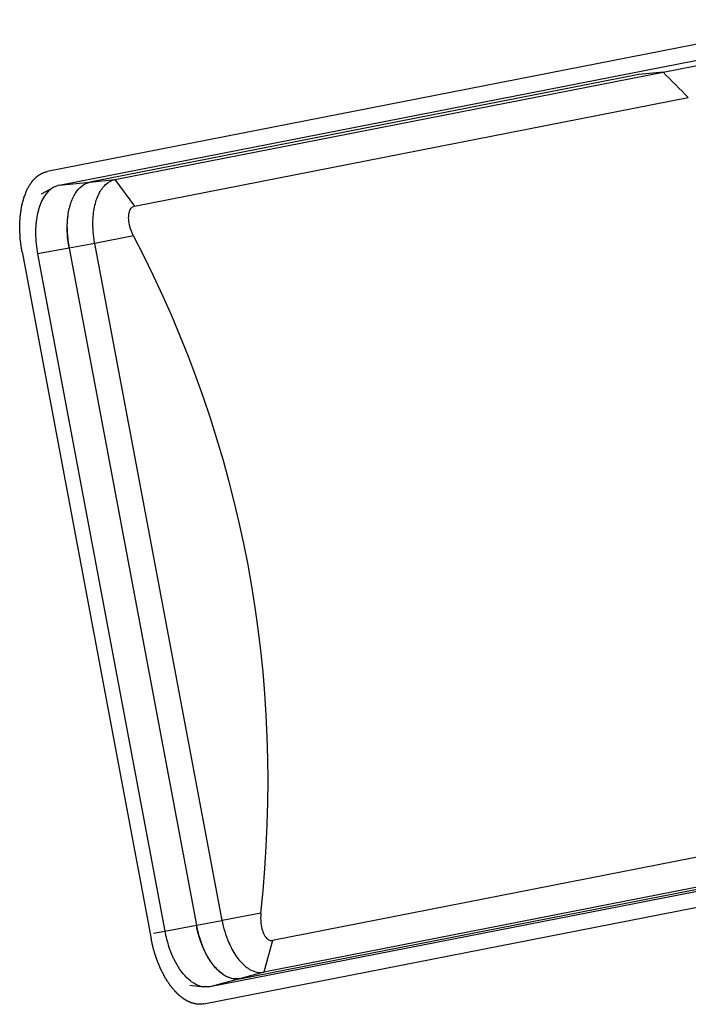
# Paper-space layout '45651_1_3' of a CAD drawing. Header units: millimetres. Extents: x -231 to 594, y 0 to 420.
# Tile 10 of 247: x -146.51 to -139.91, y 261.45 to 271.17. Entities that reach past the tile are written whole.
import ezdxf

# ---------------------------------------------------------------- set-up
doc = ezdxf.new("R2010")
doc.units = ezdxf.units.MM
doc.header["$LTSCALE"] = 32.67
doc.layers.get('0').update_dxf_attribs({"linetype": 'CONTINUOUS'})
doc.layers.add('03__ASM_ALL_CURVES', color=7, linetype='CONTINUOUS')

psp = doc.layouts.new('45651_1_3')

# ---------------------------------------------------------------- linework, layer by layer
at = {"color": 6, "linetype": 'CONTINUOUS'}
for p, q in [((-140.1625, 270.6535), (-137.9832, 271.0805)), ((-146.1228, 269.5384), (-138.5048, 271.0307)), ((-146.2966, 269.4541), (-146.1753, 269.5195)), ((-146.1228, 269.5384), (-146.1753, 269.5195)), ((-146.1228, 269.5384), (-145.8193, 269.5689)), ((-146.024, 268.9174), (-146.3361, 268.8596)), ((-146.3361, 268.8596), (-145.08, 262.1767)), ((-137.0177, 263.119), (-144.6357, 261.6267)), ((-145.08, 262.1767), (-144.7679, 262.2345)), ((-145.1903, 262.1566), (-145.08, 262.1767)), ((-144.8319, 261.6427), (-144.6953, 261.625)), ((-144.6357, 261.6267), (-144.6953, 261.625)), ((-144.3414, 261.7067), (-144.6357, 261.6267))]:
    psp.add_line(p, q, dxfattribs=at)
at = {"color": 7, "linetype": 'CONTINUOUS'}
for p, q in [((-145.5733, 269.5936), (-140.1625, 270.6535)), ((-140.1625, 270.6535), (-140.4014, 270.6302)), ((-140.4014, 270.6302), (-145.8193, 269.5689)), ((-145.379, 269.3321), (-139.9138, 270.4027)), ((-145.8193, 269.5689), (-145.5733, 269.5936)), ((-145.5733, 269.5936), (-145.379, 269.3321)), ((-145.3879, 269.0373), (-145.7711, 268.9643)), ((-145.7711, 268.9643), (-146.024, 268.9174)), ((-146.024, 268.9174), (-144.7679, 262.2345)), ((-144.5149, 262.2814), (-145.7711, 268.9643)), ((-138.5516, 263.1554), (-144.0168, 262.0848)), ((-138.6923, 262.8314), (-144.103, 261.7715)), ((-144.3414, 261.7067), (-138.9236, 262.768)), ((-144.1318, 262.3544), (-144.5149, 262.2814)), ((-144.7679, 262.2345), (-144.5149, 262.2814)), ((-144.0168, 262.0848), (-144.103, 261.7715)), ((-144.103, 261.7715), (-144.3414, 261.7067))]:
    psp.add_line(p, q, dxfattribs=at)
for centre, radius, start, end in [((-145.2097, 269.126), 0.8328, 173.17219, 173.63594), ((-145.0279, 269.1163), 1.015, 179.64654, 182.55549), ((-144.947, 269.1206), 1.0961, 182.5902, 190.44731), ((-144.9365, 269.1218), 1.1066, 190.40981, 190.64523), ((-144.7191, 269.162), 1.0704, 190.32748, 190.6452), ((-143.6935, 262.4357), 1.093, 190.60393, 198.70519), ((-143.7713, 262.4101), 1.0112, 198.7474, 201.28543)]:
    psp.add_arc(centre, radius, start, end, dxfattribs=at)
at = {"color": 6, "linetype": 'CONTINUOUS'}
psp.add_arc((-143.9609, 262.3862), 1.1386, 190.60125, 198.76645, dxfattribs=at)
at = {"color": 7, "linetype": 'CONTINUOUS'}
for centre, major_axis, ratio, start_param, end_param in [((-142.8369, 266.4766), (-7.9061, 8.6171), 0.412412, 4.79086, 4.821179), ((-179.4313, 259.0878), (35.1653, 6.7454), 0.564135, -0.171222, 0.167022)]:
    psp.add_ellipse(centre, major_axis=major_axis, ratio=ratio, start_param=start_param, end_param=end_param, dxfattribs=at)
for points, knots in [([(-145.7721, 268.9701), (-145.7789, 269.007), (-145.7884, 269.0805), (-145.7911, 269.2053), (-145.7756, 269.3364), (-145.7327, 269.4616), (-145.6665, 269.5543), (-145.6037, 269.5876), (-145.5733, 269.5936)], [0, 0, 0, 0, 0.158719, 0.31317, 0.527942, 0.714146, 0.86856, 1, 1, 1, 1]), ([(-146.0366, 269.225), (-146.0313, 269.2691), (-146.015, 269.3509), (-145.969, 269.4579), (-145.9042, 269.5357), (-145.8471, 269.5634), (-145.8193, 269.5689)], [0, 0, 0, 0, 0.308915, 0.576613, 0.802519, 1, 1, 1, 1]), ([(-145.3879, 269.0373), (-145.4035, 269.0672), (-145.4244, 269.1214), (-145.4383, 269.199), (-145.4363, 269.2606), (-145.4195, 269.3105), (-145.3923, 269.3295), (-145.379, 269.3321)], [0, 0, 0, 0, 0.310699, 0.530902, 0.722573, 0.875514, 1, 1, 1, 1]), ([(-144.1318, 262.3544), (-144.1354, 262.3209), (-144.1353, 262.2629), (-144.1201, 262.1857), (-144.096, 262.1294), (-144.0622, 262.0894), (-144.03, 262.0822), (-144.0168, 262.0848)], [0, 0, 0, 0, 0.311944, 0.53231, 0.723526, 0.875685, 1, 1, 1, 1]), ([(-144.5149, 262.2814), (-144.508, 262.2443), (-144.4904, 262.1718), (-144.4479, 262.0537), (-144.386, 261.9365), (-144.3004, 261.835), (-144.2045, 261.7728), (-144.1335, 261.7655), (-144.103, 261.7715)], [0, 0, 0, 0, 0.159087, 0.31385, 0.528784, 0.714747, 0.868688, 1, 1, 1, 1]), ([(-144.3414, 261.7067), (-144.3698, 261.7011), (-144.4345, 261.7057), (-144.5249, 261.7562), (-144.6078, 261.8419), (-144.6529, 261.9145), (-144.6739, 261.955)], [0, 0, 0, 0, 0.19681, 0.422121, 0.690092, 1, 1, 1, 1])]:
    psp.add_open_spline(points, degree=3, knots=knots, dxfattribs=at)
at = {"color": 6, "linetype": 'CONTINUOUS'}
for points, knots in [([(-146.2039, 269.5008), (-146.2799, 269.4425), (-146.3439, 269.2786), (-146.3615, 269.0563), (-146.3486, 268.9257), (-146.3361, 268.8596)], [0, 0, 0, 0, 0.424776, 0.701531, 1, 1, 1, 1]), ([(-146.0249, 268.9219), (-146.0296, 268.9476), (-146.0444, 269.0478), (-146.0456, 269.1504), (-146.0366, 269.225)], [0, 0, 0, 0, 0.25793, 1, 1, 1, 1]), ([(-144.3414, 261.7067), (-144.3623, 261.7026), (-144.4077, 261.7025), (-144.4886, 261.7312), (-144.5768, 261.8032), (-144.6944, 261.9677), (-144.7471, 262.124), (-144.7679, 262.2345)], [0, 0, 0, 0, 0.086566, 0.18052, 0.344945, 0.541516, 1, 1, 1, 1]), ([(-144.985, 261.8913), (-144.9901, 261.9014), (-145.0104, 261.9432), (-145.0276, 261.9866), (-145.0389, 262.0199)], [0, 0, 0, 0, 0.243633, 1, 1, 1, 1]), ([(-144.8156, 261.6768), (-144.832, 261.6889), (-144.9012, 261.7492), (-144.9528, 261.8277), (-144.985, 261.8913)], [0, 0, 0, 0, 0.222149, 1, 1, 1, 1]), ([(-144.6953, 261.625), (-144.7054, 261.6263), (-144.7486, 261.6353), (-144.7884, 261.6569), (-144.8156, 261.6768)], [0, 0, 0, 0, 0.232557, 1, 1, 1, 1])]:
    psp.add_open_spline(points, degree=3, knots=knots, dxfattribs=at)
psp.add_open_spline([(-146.1753, 269.5194), (-146.1853, 269.514), (-146.1949, 269.5078), (-146.2039, 269.5008)], degree=3, dxfattribs=at)
at = {"color": 7, "linetype": 'CONTINUOUS'}
for points in [[(-146.0429, 269.1226), (-146.0427, 269.1546), (-146.0409, 269.1866), (-146.0374, 269.2184)], [(-144.6739, 261.955), (-144.6886, 261.9836), (-144.7018, 262.013), (-144.7135, 262.043)]]:
    psp.add_open_spline(points, degree=3, dxfattribs=at)
at = {"layer": '03__ASM_ALL_CURVES', "color": 4, "linetype": 'CONTINUOUS'}
for p, q in [((-138.5917, 271.1722), (-146.2399, 269.674)), ((-146.489, 268.8813), (-145.2144, 262.1002)), ((-144.6956, 261.458), (-137.0474, 262.9562))]:
    psp.add_line(p, q, dxfattribs=at)
for points, knots in [([(-146.4335, 269.5055), (-146.4304, 269.5108), (-146.4257, 269.5189), (-146.4194, 269.5297), (-146.4155, 269.5364), (-146.4124, 269.5418), (-146.4105, 269.5451), (-146.4091, 269.5475), (-146.4083, 269.5488), (-146.4074, 269.55), (-146.4062, 269.5515), (-146.4035, 269.5551), (-146.3995, 269.5606), (-146.394, 269.5678), (-146.3895, 269.5739), (-146.3859, 269.5787), (-146.3836, 269.5817), (-146.3818, 269.5841), (-146.3807, 269.5856), (-146.3798, 269.5869), (-146.3788, 269.5879), (-146.3771, 269.5896), (-146.3746, 269.5922), (-146.3716, 269.5952), (-146.3686, 269.5982), (-146.3647, 269.6022), (-146.3607, 269.6062), (-146.3567, 269.6103), (-146.3537, 269.6133), (-146.3513, 269.6158), (-146.3495, 269.6176), (-146.3485, 269.6185), (-146.3478, 269.6194), (-146.347, 269.6199), (-146.346, 269.6207), (-146.3442, 269.622), (-146.3416, 269.6239), (-146.3385, 269.6262), (-146.3344, 269.6293), (-146.3302, 269.6324), (-146.3261, 269.6355), (-146.323, 269.6378), (-146.3199, 269.6401), (-146.3173, 269.642), (-146.3155, 269.6434), (-146.3145, 269.6441), (-146.3133, 269.6447), (-146.3119, 269.6454), (-146.3096, 269.6466), (-146.3068, 269.648), (-146.3023, 269.6503), (-146.2966, 269.6532), (-146.2909, 269.6561), (-146.2864, 269.6585), (-146.2835, 269.6599), (-146.2813, 269.6611), (-146.2798, 269.6618), (-146.2787, 269.6624), (-146.2775, 269.6628), (-146.2754, 269.6634), (-146.2724, 269.6643), (-146.2676, 269.6657), (-146.2616, 269.6675), (-146.2519, 269.6704), (-146.2447, 269.6725), (-146.2399, 269.674)], [0, 0, 0, 0, 0.0625, 0.09375, 0.125, 0.140625, 0.15625, 0.164062, 0.167969, 0.171875, 0.179688, 0.1875, 0.21875, 0.25, 0.28125, 0.296875, 0.3125, 0.320312, 0.328125, 0.332031, 0.335938, 0.34375, 0.359375, 0.375, 0.390625, 0.40625, 0.4375, 0.453125, 0.46875, 0.484375, 0.492188, 0.496094, 0.5, 0.503906, 0.507812, 0.515625, 0.53125, 0.546875, 0.5625, 0.59375, 0.609375, 0.625, 0.640625, 0.65625, 0.664062, 0.667969, 0.671875, 0.679688, 0.6875, 0.703125, 0.71875, 0.75, 0.78125, 0.796875, 0.8125, 0.820312, 0.828125, 0.832031, 0.835938, 0.84375, 0.859375, 0.875, 0.90625, 0.9375, 1, 1, 1, 1]), ([(-146.489, 268.8813), (-146.4911, 268.8958), (-146.4942, 268.9175), (-146.4978, 268.9428), (-146.4999, 268.9572), (-146.5015, 268.9681), (-146.503, 268.9789), (-146.5042, 268.9871), (-146.505, 268.9925), (-146.5053, 268.9947), (-146.5056, 268.9966), (-146.5057, 268.9983), (-146.5059, 269.0015), (-146.5061, 269.006), (-146.5065, 269.0131), (-146.507, 269.0221), (-146.5078, 269.0364), (-146.5088, 269.0543), (-146.5098, 269.0722), (-146.5106, 269.0866), (-146.5111, 269.0955), (-146.5115, 269.1027), (-146.5117, 269.1071), (-146.5119, 269.1103), (-146.5119, 269.1121), (-146.5119, 269.1138), (-146.5118, 269.116), (-146.5116, 269.1211), (-146.5113, 269.1289), (-146.5109, 269.1393), (-146.5105, 269.1497), (-146.5101, 269.16), (-146.5097, 269.1704), (-146.5093, 269.1808), (-146.509, 269.1912), (-146.5086, 269.1998), (-146.5084, 269.2067), (-146.5082, 269.2119), (-146.508, 269.2162), (-146.5079, 269.2192), (-146.5078, 269.221), (-146.5078, 269.2223), (-146.5076, 269.2235), (-146.5074, 269.2252), (-146.507, 269.2281), (-146.5064, 269.2322), (-146.5057, 269.2372), (-146.5048, 269.2438), (-146.5036, 269.2521), (-146.5022, 269.262), (-146.5008, 269.2719), (-146.4994, 269.2819), (-146.498, 269.2918), (-146.4966, 269.3017), (-146.4954, 269.31), (-146.4945, 269.3166), (-146.4939, 269.3208), (-146.4934, 269.3241), (-146.4931, 269.3262), (-146.4929, 269.3278), (-146.4927, 269.329), (-146.4924, 269.3301), (-146.4918, 269.3323), (-146.4909, 269.3356), (-146.4894, 269.3415), (-146.4874, 269.3488), (-146.4843, 269.3606), (-146.4805, 269.3753), (-146.4766, 269.39), (-146.4735, 269.4017), (-146.4716, 269.4091), (-146.4701, 269.415), (-146.4691, 269.4186), (-146.4684, 269.4212), (-146.468, 269.4226), (-146.4674, 269.4239), (-146.4668, 269.4256), (-146.4657, 269.4281), (-146.4643, 269.4314), (-146.4622, 269.4366), (-146.4595, 269.4431), (-146.4562, 269.4509), (-146.4519, 269.4613), (-146.4443, 269.4795), (-146.4378, 269.4951), (-146.4335, 269.5055)], [0, 0, 0, 0, 0.0625, 0.09375, 0.109375, 0.125, 0.140625, 0.15625, 0.160156, 0.164062, 0.166016, 0.167969, 0.171875, 0.179688, 0.1875, 0.203125, 0.21875, 0.25, 0.28125, 0.296875, 0.3125, 0.320312, 0.328125, 0.332031, 0.333984, 0.335938, 0.339844, 0.34375, 0.359375, 0.375, 0.390625, 0.40625, 0.421875, 0.4375, 0.453125, 0.46875, 0.476562, 0.484375, 0.492188, 0.496094, 0.498047, 0.5, 0.501953, 0.503906, 0.507812, 0.515625, 0.523438, 0.53125, 0.546875, 0.5625, 0.578125, 0.59375, 0.609375, 0.625, 0.640625, 0.648438, 0.65625, 0.660156, 0.664062, 0.666016, 0.667969, 0.669922, 0.671875, 0.679688, 0.6875, 0.703125, 0.71875, 0.75, 0.78125, 0.796875, 0.8125, 0.820312, 0.828125, 0.832031, 0.833984, 0.835938, 0.839844, 0.84375, 0.851562, 0.859375, 0.875, 0.890625, 0.90625, 0.9375, 1, 1, 1, 1]), ([(-144.9754, 261.579), (-144.9819, 261.5869), (-144.9918, 261.5989), (-145.0034, 261.6129), (-145.01, 261.6209), (-145.0149, 261.6269), (-145.0199, 261.6329), (-145.0236, 261.6374), (-145.0261, 261.6404), (-145.0271, 261.6417), (-145.0279, 261.6426), (-145.0287, 261.6438), (-145.03, 261.6459), (-145.0319, 261.6488), (-145.035, 261.6534), (-145.0388, 261.6593), (-145.0449, 261.6687), (-145.0525, 261.6803), (-145.0601, 261.692), (-145.0662, 261.7014), (-145.07, 261.7073), (-145.073, 261.7119), (-145.0749, 261.7149), (-145.0763, 261.7169), (-145.077, 261.7181), (-145.0777, 261.7195), (-145.0786, 261.7211), (-145.08, 261.7239), (-145.0817, 261.7272), (-145.0845, 261.7326), (-145.088, 261.7394), (-145.0922, 261.7475), (-145.0978, 261.7583), (-145.1034, 261.7691), (-145.1089, 261.7799), (-145.1124, 261.7866), (-145.1152, 261.792), (-145.1173, 261.7961), (-145.1191, 261.7994), (-145.1204, 261.8021), (-145.1215, 261.8041), (-145.1224, 261.8063), (-145.1236, 261.8092), (-145.125, 261.8128), (-145.1268, 261.8171), (-145.1291, 261.8228), (-145.1321, 261.83), (-145.1368, 261.8415), (-145.1415, 261.853), (-145.1462, 261.8645), (-145.1497, 261.8732), (-145.1532, 261.8818), (-145.1559, 261.8883), (-145.1576, 261.8926), (-145.1584, 261.8944), (-145.159, 261.8958), (-145.1595, 261.8973), (-145.1603, 261.9001), (-145.1616, 261.904), (-145.1635, 261.9102), (-145.166, 261.9181), (-145.1699, 261.9306), (-145.1749, 261.9462), (-145.1798, 261.9619), (-145.1837, 261.9744), (-145.1862, 261.9822), (-145.1882, 261.9885), (-145.1894, 261.9924), (-145.1903, 261.9951), (-145.1907, 261.9967), (-145.1911, 261.9984), (-145.1916, 262.0004), (-145.1927, 262.0052), (-145.1943, 262.0125), (-145.1966, 262.0223), (-145.1988, 262.032), (-145.2018, 262.045), (-145.207, 262.0677), (-145.2114, 262.0872), (-145.2144, 262.1002)], [0, 0, 0, 0, 0.0625, 0.09375, 0.109375, 0.125, 0.140625, 0.15625, 0.160156, 0.164062, 0.166016, 0.167969, 0.171875, 0.179688, 0.1875, 0.203125, 0.21875, 0.25, 0.28125, 0.296875, 0.3125, 0.320312, 0.328125, 0.332031, 0.333984, 0.335938, 0.339844, 0.34375, 0.351562, 0.359375, 0.375, 0.390625, 0.40625, 0.4375, 0.453125, 0.46875, 0.476562, 0.484375, 0.492188, 0.496094, 0.5, 0.503906, 0.507812, 0.515625, 0.523438, 0.53125, 0.546875, 0.5625, 0.59375, 0.609375, 0.625, 0.640625, 0.65625, 0.660156, 0.664062, 0.666016, 0.667969, 0.671875, 0.679688, 0.6875, 0.703125, 0.71875, 0.75, 0.78125, 0.796875, 0.8125, 0.820312, 0.828125, 0.832031, 0.833984, 0.835938, 0.839844, 0.84375, 0.859375, 0.875, 0.890625, 0.90625, 0.9375, 1, 1, 1, 1]), ([(-144.9366, 261.5413), (-144.9372, 261.5419), (-144.9386, 261.5432), (-144.9401, 261.5445), (-144.9412, 261.5454), (-144.9417, 261.5459), (-144.9422, 261.5464), (-144.9431, 261.5472), (-144.9442, 261.5481), (-144.9459, 261.5497), (-144.948, 261.5517), (-144.9505, 261.5541), (-144.9531, 261.5565), (-144.9556, 261.5589), (-144.9582, 261.5614), (-144.9602, 261.5634), (-144.9617, 261.5649), (-144.9626, 261.5657), (-144.9632, 261.5664), (-144.964, 261.5672), (-144.965, 261.5682), (-144.966, 261.5693), (-144.9669, 261.5701), (-144.9675, 261.5707), (-144.9678, 261.5711), (-144.9683, 261.5716), (-144.9689, 261.5722), (-144.9699, 261.5732), (-144.9711, 261.5745), (-144.973, 261.5765), (-144.9744, 261.578), (-144.9754, 261.579)], [0, 0, 0, 0, 0.0625, 0.125, 0.140625, 0.15625, 0.171875, 0.1875, 0.21875, 0.25, 0.3125, 0.375, 0.4375, 0.5, 0.5625, 0.625, 0.65625, 0.671875, 0.6875, 0.71875, 0.75, 0.78125, 0.8125, 0.828125, 0.835938, 0.84375, 0.859375, 0.875, 0.90625, 0.9375, 1, 1, 1, 1]), ([(-144.6956, 261.458), (-144.7003, 261.4575), (-144.7075, 261.4567), (-144.717, 261.4558), (-144.723, 261.4551), (-144.7277, 261.4546), (-144.7307, 261.4544), (-144.7328, 261.4541), (-144.734, 261.454), (-144.7353, 261.4542), (-144.7368, 261.4543), (-144.7394, 261.4545), (-144.7425, 261.4547), (-144.7476, 261.4551), (-144.7539, 261.4556), (-144.7602, 261.4561), (-144.7653, 261.4565), (-144.7684, 261.4568), (-144.771, 261.457), (-144.7725, 261.4571), (-144.7738, 261.4572), (-144.7751, 261.4575), (-144.7773, 261.4581), (-144.7805, 261.4589), (-144.7844, 261.4599), (-144.7882, 261.4609), (-144.7934, 261.4622), (-144.7985, 261.4635), (-144.8036, 261.4648), (-144.8075, 261.4658), (-144.8107, 261.4666), (-144.8129, 261.4672), (-144.8142, 261.4676), (-144.8152, 261.4678), (-144.8161, 261.4682), (-144.8173, 261.4687), (-144.8195, 261.4697), (-144.8226, 261.471), (-144.8263, 261.4726), (-144.8313, 261.4747), (-144.8363, 261.4769), (-144.8412, 261.479), (-144.845, 261.4806), (-144.8487, 261.4822), (-144.8515, 261.4834), (-144.8534, 261.4842), (-144.8543, 261.4846), (-144.8552, 261.485), (-144.8565, 261.4858), (-144.8581, 261.4868), (-144.8607, 261.4883), (-144.8639, 261.4902), (-144.869, 261.4933), (-144.8754, 261.4972), (-144.8818, 261.501), (-144.8869, 261.5041), (-144.8901, 261.506), (-144.8926, 261.5076), (-144.8942, 261.5085), (-144.8955, 261.5093), (-144.8968, 261.5102), (-144.899, 261.512), (-144.9022, 261.5145), (-144.9073, 261.5184), (-144.9136, 261.5234), (-144.9238, 261.5314), (-144.9315, 261.5374), (-144.9366, 261.5413)], [0, 0, 0, 0, 0.0625, 0.09375, 0.125, 0.140625, 0.15625, 0.164062, 0.167969, 0.171875, 0.179688, 0.1875, 0.203125, 0.21875, 0.25, 0.28125, 0.296875, 0.3125, 0.320312, 0.328125, 0.332031, 0.335938, 0.34375, 0.359375, 0.375, 0.390625, 0.40625, 0.4375, 0.453125, 0.46875, 0.484375, 0.492188, 0.496094, 0.5, 0.503906, 0.507812, 0.515625, 0.53125, 0.546875, 0.5625, 0.59375, 0.609375, 0.625, 0.640625, 0.65625, 0.660156, 0.664062, 0.667969, 0.671875, 0.679688, 0.6875, 0.703125, 0.71875, 0.75, 0.78125, 0.796875, 0.8125, 0.820312, 0.828125, 0.832031, 0.835938, 0.84375, 0.859375, 0.875, 0.90625, 0.9375, 1, 1, 1, 1])]:
    psp.add_open_spline(points, degree=3, knots=knots, dxfattribs=at)

doc.saveas('drawing.dxf')
